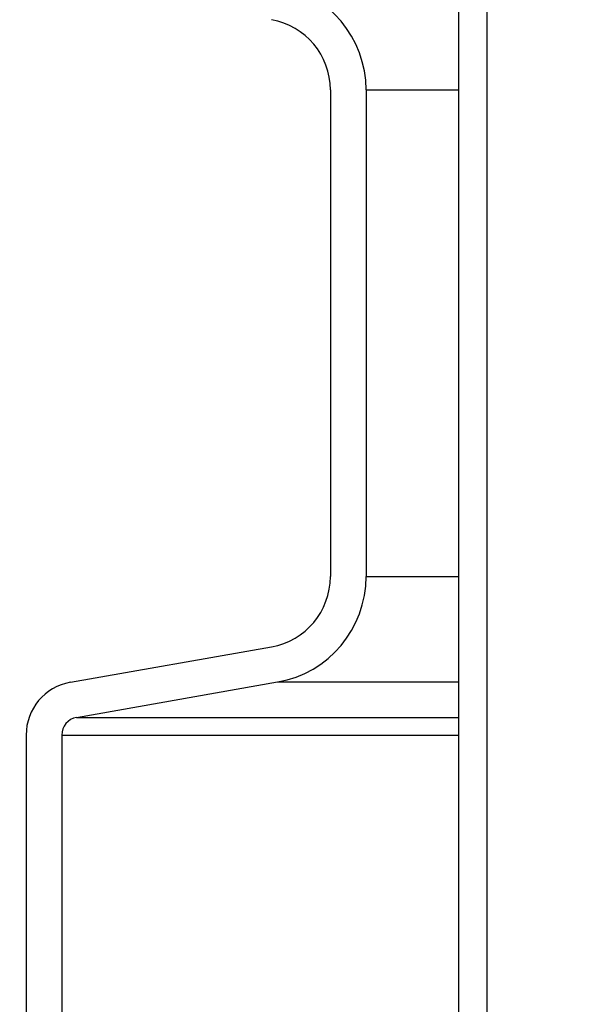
# Model space of a CAD drawing. Extents: x -169 to 7270, y -140 to 2984.
# Tile 179 of 256: x 1841.69 to 1843.7, y 407.06 to 410.5. Entities that reach past the tile are written whole.
import ezdxf

# ---------------------------------------------------------------- set-up
doc = ezdxf.new("R2010")
doc.units = 0
doc.header["$MEASUREMENT"] = 0
doc.header["$PDSIZE"] = 1
doc.layers.get('DEFPOINTS').update_dxf_attribs({"linetype": 'CONTINUOUS'})
for name, color, linetype in [('DIM', 3, 'CONTINUOUS'), ('PEAGRAVEL-HATCH', 3, 'CONTINUOUS'), ('SPILL-BUCKET', 1, 'CONTINUOUS')]:
    doc.layers.add(name, color=color, linetype=linetype)
doc.styles.add('SIMPLEX', font='simplex')
doc.dimstyles.new('DIM64', dxfattribs={"dimscale": 64, "dimtxt": 0.09375, "dimasz": 0.09375, "dimexe": 0.0625, "dimexo": 0.0625, "dimgap": 0.046875, "dimtad": 1, "dimdec": 4, "dimzin": 3, "dimdsep": 46, "dimlunit": 4, "dimtxsty": 'SIMPLEX', "dimcen": 0, "dimclrd": 256, "dimclre": 256, "dimclrt": 256, "dimadec": 0, "dimazin": 0, "dimtfac": 1, "dimtdec": 4, "dimtmove": 0, "dimatfit": 3, "dimfxl": 1, "dimfrac": 2, "dimtolj": 1, "dimtzin": 0, "dimarcsym": 0})

# ---------------------------------------------------------------- blocks, each defined once
blk = doc.blocks.new('*D7')
at = {"layer": 'DEFPOINTS', "color": 0, "transparency": 16777216}
for p in [(2010, 414.2886), (1374, 414.0074), (1374, 136.5159)]:
    blk.add_point(p, dxfattribs=at)
at = {"layer": 'DIM', "lineweight": -2, "transparency": 16777216}
for p, q in [((2010, 410.2886), (2010, 132.5159)), ((1374, 410.0074), (1374, 132.5159)), ((2004, 136.5159), (1380, 136.5159))]:
    blk.add_line(p, q, dxfattribs=at)
at = {"layer": 'DIM', "transparency": 16777216}
for points in [[(1380, 137.5159), (1380, 135.5159), (1374, 136.5159)], [(2004, 137.5159), (2004, 135.5159), (2010, 136.5159)]]:
    blk.add_solid(points, dxfattribs=at)
at = {"layer": 'DIM', "transparency": 16777216, "insert": (1692, 144.0873), "char_height": 6, "attachment_point": 5, "style": 'SIMPLEX'}
blk.add_mtext('\\A1;53\'-0" (F.V. TANK SLAB)', dxfattribs=at)

msp = doc.modelspace()

# ---------------------------------------------------------------- hatches: boundary and pattern name
at = {"layer": 'PEAGRAVEL-HATCH'}
h = msp.add_hatch(dxfattribs=at)
h.set_pattern_fill('AR-SAND', color=256, scale=7.5, style=0)
h.set_pattern_definition([(37.5, (717.377, -24.056), (-0.47245, 14.45118), [0, -11.4, 0, -12.75, 0, -12.1875]), (7.5, (717.377, -24.056), (13.27333, 21.1661), [0, -6.15, 0, -10.275, 0, -3.9375]), (327.5, (708.152, -24.056), (23.35606, 0.04244), [0, -3.75, 0, -13.5, 0, -17.625]), (317.5, (708.152, -24.056), (22.54595, 6.58257), [0, -1.875, 0, -8.85, 0, -10.125])])
h.paths.add_polyline_path([(1847.64082, 395.75809), (1847.45025, 396.93941), (1843.01511, 398.27202), (1842.98299, 400.16264), (1842.72351, 401.90796), (1841.70556, 402.1872), (1841.70556, 414.02356), (1825.28235, 414.02356), (1825.28235, 402.19536), (1824.26179, 401.91746), (1824.22129, 401.76773), (1824.21929, 400.15748), (1824.03275, 400.13677), (1823.94985, 398.31402), (1819.58793, 396.9982), (1819.47314, 395.72601), (1819.25403, 395.70516), (1819.25403, 371.24987), (1847.64082, 371.24987)])
h.paths.add_polyline_path([(1847.63641, 370.24987), (1819.24253, 370.24987), (1819.24618, 359.07021), (1819.93554, 359.07021), (1819.83352, 353.4528), (1820.27064, 351.85815), (1820.27064, 351.50736), (1821.74617, 351.50736), (1822.74617, 353.50736), (1827.74617, 353.50736), (1828.74617, 351.50736), (1838.24617, 351.50736), (1839.24617, 353.50736), (1844.24617, 353.50736), (1845.24617, 351.50736), (1846.7106, 351.50736), (1847.3598, 352.50736), (1847.63641, 352.50736)])

# ---------------------------------------------------------------- linework, layer by layer
at = {"layer": 'SPILL-BUCKET', "color": 1, "linetype": 'Continuous'}
for p, q in [((1843.22719, 405.68466), (1843.22719, 419.88222)), ((1843.32712, 405.68466), (1843.32712, 419.88222)), ((1842.77812, 410.25675), (1842.77812, 408.55326)), ((1842.90304, 410.25675), (1842.90304, 408.55326)), ((1841.86806, 408.18316), (1842.57167, 408.30723)), ((1841.88975, 408.06015), (1842.59337, 408.18421)), ((1841.71322, 407.99864), (1841.71322, 406.81411)), ((1841.83814, 407.99864), (1841.83814, 406.81411))]:
    msp.add_line(p, q, dxfattribs=at)
at = {"layer": 'SPILL-BUCKET', "color": 7}
for p, q in [((1842.90304, 410.25675), (1843.22719, 410.25675)), ((1842.90304, 408.55326), (1843.22719, 408.55326)), ((1842.59337, 408.18421), (1843.22719, 408.18421)), ((1841.88975, 408.06015), (1843.22719, 408.06015)), ((1841.83814, 407.99864), (1843.22719, 407.99864))]:
    msp.add_line(p, q, dxfattribs=at)
at = {"layer": 'SPILL-BUCKET', "color": 1, "linetype": 'Continuous'}
for centre, radius, start, end in [((1842.52829, 410.25675), 0.37474, 0, 80), ((1842.52829, 410.25675), 0.24983, 0, 80), ((1842.52829, 408.55326), 0.24983, 280, 0), ((1842.52829, 408.55326), 0.37474, 280, 0), ((1841.9006, 407.99864), 0.18737, 100, 180), ((1841.9006, 407.99864), 0.06246, 100, 180)]:
    msp.add_arc(centre, radius, start, end, dxfattribs=at)

# ---------------------------------------------------------------- dimensions: what is measured, and where the dimension line sits
at = {"layer": 'DIM'}
dim = msp.add_linear_dim(base=(1374, 136.51592), p1=(2010, 414.28861), p2=(1374, 414.00736), angle=180, text='<> (F.V. TANK SLAB)', dimstyle='DIM64', dxfattribs=at)
dim.commit()
dim.dimension.update_dxf_attribs({"geometry": '*D7', "text_midpoint": (1692, 144.08735)})

doc.saveas('drawing.dxf')
